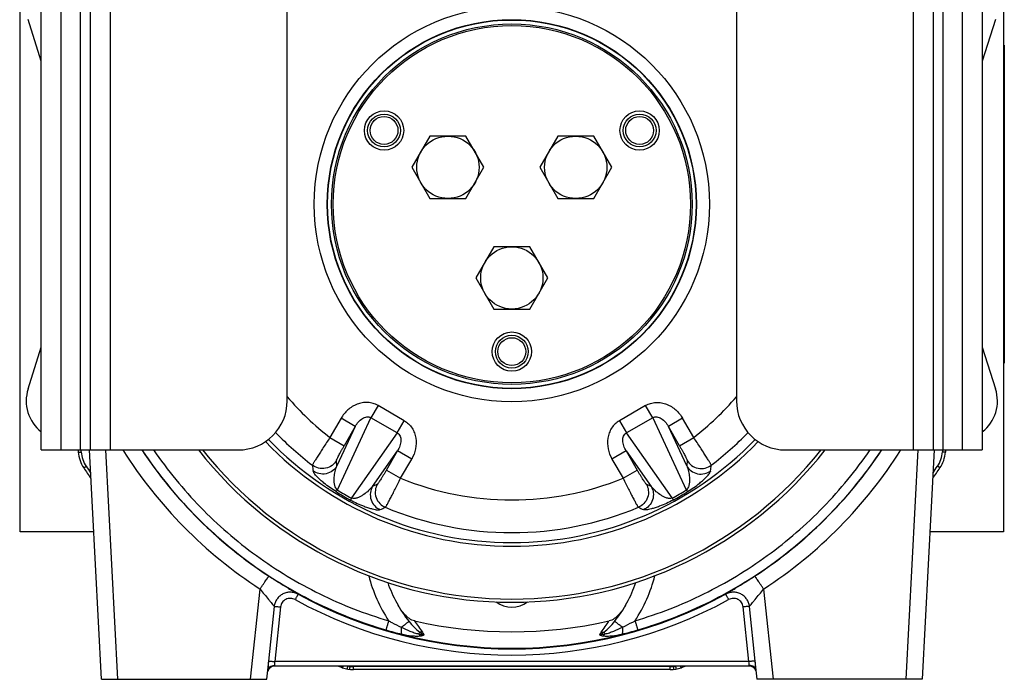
# Model space of a CAD drawing. Extents: x -1709 to 1181, y 8 to 1580.
# Tile 48 of 70: x -252 to 48, y 666 to 867. Entities that reach past the tile are written whole.
import ezdxf

# ---------------------------------------------------------------- set-up
doc = ezdxf.new("R2010")
doc.units = 0
doc.header["$LTSCALE"] = 65.395
doc.layers.get('0').update_dxf_attribs({"linetype": 'CONTINUOUS'})
doc.layers.add('3_ALL_AXES', color=7, linetype='CONTINUOUS')

msp = doc.modelspace()

# ---------------------------------------------------------------- linework, layer by layer
at = {"color": 6, "linetype": 'CONTINUOUS'}
for p, q in [((-252.15, 711.16), (-252.15, 921.16)), ((47.85, 921.16), (47.85, 711.16)), ((-245.65, 854.82), (-249.69, 867.48)), ((45.4, 867.48), (41.35, 854.82)), ((-249.69, 754.84), (-245.65, 767.5)), ((41.35, 767.5), (45.4, 754.84)), ((-234.41, 736.16), (-234.37, 735.53)), ((-227.3, 666.16), (-230.97, 736.16)), ((26.68, 736.16), (23.01, 666.16)), ((30.12, 736.16), (30.08, 735.53)), ((-229.66, 711.16), (-252.15, 711.16)), ((47.85, 711.16), (25.37, 711.16)), ((-105.94, 689.73), (-105.9, 689.66)), ((-105.9, 689.66), (-98.39, 689.66)), ((-98.39, 689.66), (-98.35, 689.73)), ((-176.83, 666.16), (-176.25, 671.71)), ((-29.68, 670.16), (-174.61, 670.16)), ((-28.04, 671.71), (-27.46, 666.16)), ((-53.81, 669.16), (-150.48, 669.16)), ((-227.3, 666.16), (-176.83, 666.16)), ((23.01, 666.16), (-27.46, 666.16))]:
    msp.add_line(p, q, dxfattribs=at)
at = {"color": 7, "linetype": 'CONTINUOUS'}
for p, q in [((-245.65, 736.16), (-245.65, 886.16)), ((-230.65, 736.16), (-230.65, 886.16)), ((26.35, 886.16), (26.35, 736.16)), ((41.35, 886.16), (41.35, 736.16)), ((-170.65, 751.16), (-170.65, 871.16)), ((-33.65, 871.16), (-33.65, 751.16)), ((-245.65, 736.16), (-185.65, 736.16)), ((-18.65, 736.16), (41.35, 736.16))]:
    msp.add_line(p, q, dxfattribs=at)
at = {"color": 9, "linetype": 'CONTINUOUS'}
for p, q in [((-239.65, 886.16), (-239.65, 736.16)), ((-233.65, 736.16), (-233.65, 886.16)), ((-224.65, 886.16), (-224.65, 736.16)), ((20.35, 736.16), (20.35, 886.16)), ((29.35, 886.16), (29.35, 736.16)), ((35.35, 736.16), (35.35, 886.16)), ((-142.96, 749.72), (-145.12, 745.98)), ((-134.94, 745.09), (-142.96, 749.72)), ((-61.33, 749.72), (-69.35, 745.09)), ((-59.17, 745.98), (-61.33, 749.72)), ((-154.22, 745.82), (-157.61, 739.95)), ((-155.33, 723.95), (-145.12, 745.98)), ((-149.9, 743.32), (-154.22, 745.82)), ((-137.1, 741.35), (-145.12, 745.98)), ((-137.1, 741.35), (-134.94, 745.09)), ((-69.35, 745.09), (-67.19, 741.35)), ((-59.17, 745.98), (-67.19, 741.35)), ((-59.17, 745.98), (-48.96, 723.95)), ((-50.07, 745.82), (-54.39, 743.32)), ((-46.68, 739.95), (-50.07, 745.82)), ((-149.9, 743.32), (-155.48, 731.27)), ((-149.9, 743.32), (-153.29, 737.46)), ((-51, 737.46), (-54.39, 743.32)), ((-48.81, 731.27), (-54.39, 743.32)), ((-157.61, 739.95), (-153.29, 737.46)), ((-137.1, 741.35), (-151.08, 721.5)), ((-53.21, 721.5), (-67.19, 741.35)), ((-51, 737.46), (-46.68, 739.95)), ((-233.45, 735.54), (-233.5, 736.16)), ((-233.45, 735.54), (-233.5, 736.16)), ((-222.31, 666.16), (-225.98, 736.16)), ((-144.66, 725.02), (-137.02, 735.88)), ((-140.4, 730.02), (-137.02, 735.88)), ((-132.69, 733.39), (-137.02, 735.88)), ((-67.27, 735.88), (-71.6, 733.39)), ((-67.27, 735.88), (-59.63, 725.02)), ((-67.27, 735.88), (-63.89, 730.02)), ((21.69, 736.16), (18.02, 666.16)), ((29.21, 736.16), (29.16, 735.54)), ((29.21, 736.16), (29.16, 735.54)), ((-155.48, 731.27), (-155.61, 732.95)), ((-136.08, 727.52), (-132.69, 733.39)), ((-71.6, 733.39), (-68.21, 727.52)), ((-48.68, 732.95), (-48.81, 731.27)), ((-232.7, 730.66), (-231.95, 731.16)), ((-140.4, 730.02), (-136.08, 727.52)), ((-68.21, 727.52), (-63.89, 730.02)), ((28.41, 730.66), (27.66, 731.16)), ((-143.15, 725.75), (-144.66, 725.02)), ((-59.63, 725.02), (-61.14, 725.75)), ((-181.83, 666.16), (-178.93, 693.71)), ((-25.36, 693.71), (-22.46, 666.16)), ((-174.63, 688.37), (-176.38, 671.7)), ((-172.69, 688.25), (-174.45, 671.58)), ((-29.84, 671.58), (-31.6, 688.25)), ((-27.91, 671.7), (-29.66, 688.37)), ((-174.56, 670.36), (-174.61, 670.16)), ((-29.84, 671.58), (-174.45, 671.58)), ((-153.77, 669.71), (-153.61, 670.16)), ((-151.46, 670.16), (-151.47, 670.11)), ((-53.81, 670.06), (-150.48, 670.06)), ((-150.48, 669.16), (-150.48, 670.06)), ((-53.81, 669.16), (-53.81, 670.06)), ((-52.82, 670.11), (-52.83, 670.16)), ((-50.52, 669.71), (-50.68, 670.16)), ((-29.68, 670.16), (-29.73, 670.36))]:
    msp.add_line(p, q, dxfattribs=at)
at = {"color": 2, "linetype": 'CONTINUOUS'}
for p, q in [((48.05, 859.66), (48.05, 762.66)), ((-252.25, 820.16), (-252.25, 818.16)), ((47.95, 817.08), (47.95, 815.74)), ((-252.25, 803.24), (-252.25, 801.91)), ((47.95, 804.16), (47.95, 802.16))]:
    msp.add_line(p, q, dxfattribs=at)
at = {"color": 9, "linetype": 'CONTINUOUS'}
for radius in [60.29, 56.3, 56.2]:
    msp.add_circle((-102.15, 811.16), radius, dxfattribs=at)
at = {"color": 7, "linetype": 'CONTINUOUS'}
for centre, radius in [((-102.15, 811.16), 55), ((-102.15, 811.16), 54.5), ((-141.12, 833.66), 4.25), ((-63.17, 833.66), 4.25), ((-102.15, 766.16), 4.25)]:
    msp.add_circle(centre, radius, dxfattribs=at)
at = {"color": 2, "linetype": 'CONTINUOUS'}
for centre in [(-141.12, 833.66), (-63.17, 833.66), (-102.15, 766.16)]:
    msp.add_circle(centre, 5, dxfattribs=at)
at = {"color": 6, "linetype": 'CONTINUOUS'}
for centre, radius, start, end in [((-238.15, 751.16), 12.11, 162.2994, 231.7306), ((33.85, 751.16), 12.11, 308.2694, 17.7006), ((-224.39, 736.22), 10, 184, 213.8323), ((20.1, 736.22), 10, 326.1677, 356), ((-102.15, 818.16), 157.17, 213.8323, 215.2326), ((-102.15, 818.16), 157.17, 324.7674, 326.1677), ((-102.15, 708.66), 40, 198.8732, 218.4046), ((-102.15, 708.66), 40, 321.5954, 341.1268), ((-102.15, 815.96), 135.28, 257.344, 282.656), ((-174.61, 668.16), 2, 90, 168.7502), ((-102.15, 818.16), 157.17, 250.3484, 250.8241), ((-150.48, 679.16), 10, 250.8241, 270), ((-53.81, 679.16), 10, 270, 289.1759), ((-102.15, 818.16), 157.17, 289.1759, 289.6516), ((-29.68, 668.16), 2, 16.4999, 90)]:
    msp.add_arc(centre, radius, start, end, dxfattribs=at)
at = {"color": 7, "linetype": 'CONTINUOUS'}
for centre, radius, start, end in [((-185.65, 751.16), 15, 270, 360), ((-18.65, 751.16), 15, 180, 270), ((-102.15, 811.16), 121.5, 218.1232, 321.8768), ((-102.15, 811.16), 120.5, 218.4996, 321.5004), ((-102.15, 811.16), 104.4, 223.9569, 316.0432)]:
    msp.add_arc(centre, radius, start, end, dxfattribs=at)
at = {"color": 9, "linetype": 'CONTINUOUS'}
for centre, radius, start, end in [((-102.15, 811.16), 90.26, 220.6224, 232.0841), ((-102.15, 811.16), 90.26, 307.9159, 319.3776), ((-102.15, 811.16), 103.28, 224.0405, 315.9596), ((-102.15, 811.16), 100.23, 224.0413, 232.649), ((-102.15, 811.16), 100.23, 307.351, 315.9587), ((-102.15, 811.29), 140.44, 212.3447, 236.8535), ((-102.15, 811.03), 135.44, 213.5631, 236.8525), ((-102.15, 811.09), 135.45, 213.5897, 326.4103), ((-102.15, 811.03), 135.44, 303.1475, 326.4369), ((-102.15, 811.29), 140.44, 303.1465, 327.6553), ((-224.47, 736.17), 9.01, 184.0167, 213.8328), ((20.17, 736.17), 9.01, 326.1672, 355.9833), ((-102.15, 818.16), 156.26, 213.8323, 214.6994), ((638.98, 810.9), 805.86, 185.65609, 185.7785), ((-843.27, 810.9), 805.86, 354.2215, 354.34391), ((-102.15, 818.16), 156.26, 325.3006, 326.1677), ((-102.15, 811.16), 90.26, 247.9159, 292.0841), ((-110.2, 797.21), 86.05, 238.3671, 241.6329), ((-94.09, 797.21), 86.05, 298.3671, 301.6329), ((-108.06, 800.91), 90.99, 238.377, 241.623), ((-96.23, 800.91), 90.99, 298.377, 301.623), ((-472.93, 1452.86), 805.86, 294.2215, 294.34391), ((-102.15, 811.16), 100.23, 247.351, 292.649), ((268.64, 1452.86), 805.86, 245.65609, 245.7785), ((-102.15, 708.79), 45, 194.1832, 213.3975), ((-102.15, 708.79), 45, 326.6025, 345.8168), ((-102.15, 811.03), 135.59, 241.2819, 298.7181), ((-102.15, 811.14), 137.58, 241.2823, 298.7177), ((-98.56, 704.67), 39.15, 211.9355, 218.0116), ((-105.54, 704.54), 38.91, 321.9701, 328.083), ((-136.14, 675.3), 8.54, 31.5724, 38.0196), ((-68.07, 675.24), 8.65, 142.0193, 148.3883), ((-150.29, 679.93), 9.9, 261.0118, 263.0983), ((-150.48, 679.06), 9.01, 263.6867, 269.9976), ((-53.81, 679.06), 9.01, 270.0024, 276.3133), ((-54, 679.93), 9.9, 276.9017, 278.9882)]:
    msp.add_arc(centre, radius, start, end, dxfattribs=at)
at = {"color": 2, "linetype": 'CONTINUOUS'}
msp.add_arc((-102.15, 696.16), 8, 233.1217, 306.8783, dxfattribs=at)
at = {"color": 9, "linetype": 'CONTINUOUS'}
for points, knots in [([(-142.96, 749.72), (-143.44, 750), (-144.46, 750.43), (-146.11, 750.71), (-147.77, 750.61), (-149.9, 750.01), (-152.28, 748.51), (-153.67, 746.77), (-154.22, 745.82)], [0, 0, 0, 0, 0.125134, 0.250284, 0.375465, 0.500682, 0.750204, 1, 1, 1, 1]), ([(-61.33, 749.72), (-60.85, 750), (-59.83, 750.43), (-58.18, 750.71), (-56.52, 750.61), (-54.39, 750.01), (-52.01, 748.51), (-50.62, 746.77), (-50.07, 745.82)], [0, 0, 0, 0, 0.125136, 0.250288, 0.37549, 0.500723, 0.750234, 1, 1, 1, 1]), ([(-149.9, 743.32), (-149.63, 743.82), (-149, 744.73), (-147.98, 745.65), (-147.07, 746.11), (-146.38, 746.28), (-145.71, 746.26), (-145.3, 746.09), (-145.12, 745.98)], [0, 0, 0, 0, 0.281231, 0.547071, 0.670755, 0.786326, 0.894892, 1, 1, 1, 1]), ([(-134.94, 745.09), (-134.47, 744.82), (-133.58, 744.15), (-132.52, 742.86), (-131.78, 741.37), (-131.23, 739.23), (-131.33, 736.42), (-132.14, 734.34), (-132.69, 733.39)], [0, 0, 0, 0, 0.125136, 0.250288, 0.37549, 0.500723, 0.750234, 1, 1, 1, 1]), ([(-69.35, 745.09), (-69.82, 744.82), (-70.71, 744.15), (-71.77, 742.86), (-72.51, 741.37), (-73.06, 739.23), (-72.96, 736.42), (-72.15, 734.34), (-71.6, 733.39)], [0, 0, 0, 0, 0.125134, 0.250284, 0.375465, 0.500682, 0.750204, 1, 1, 1, 1]), ([(-59.17, 745.98), (-58.99, 746.09), (-58.58, 746.26), (-57.91, 746.28), (-57.22, 746.11), (-56.31, 745.65), (-55.29, 744.73), (-54.66, 743.82), (-54.39, 743.32)], [0, 0, 0, 0, 0.105124, 0.213693, 0.329265, 0.452952, 0.718789, 1, 1, 1, 1]), ([(-157.61, 739.95), (-157.96, 739.44), (-158.64, 738.42), (-159.62, 736.93), (-160.52, 735.54), (-161.31, 734.3), (-161.89, 733.37), (-162.27, 732.74), (-162.5, 732.36), (-162.68, 732.04), (-162.82, 731.79), (-162.91, 731.61), (-162.95, 731.52), (-162.96, 731.48)], [0, 0, 0, 0, 0.186439, 0.366373, 0.533546, 0.682129, 0.806922, 0.858993, 0.903547, 0.940195, 0.96862, 0.988589, 1, 1, 1, 1]), ([(-137.1, 741.35), (-136.92, 741.25), (-136.57, 740.98), (-136.21, 740.41), (-136.02, 739.73), (-135.96, 738.71), (-136.24, 737.37), (-136.72, 736.37), (-137.02, 735.88)], [0, 0, 0, 0, 0.105124, 0.213693, 0.329265, 0.452952, 0.718789, 1, 1, 1, 1]), ([(-67.27, 735.88), (-67.57, 736.37), (-68.05, 737.37), (-68.33, 738.71), (-68.27, 739.73), (-68.08, 740.41), (-67.72, 740.98), (-67.37, 741.25), (-67.19, 741.35)], [0, 0, 0, 0, 0.281231, 0.547071, 0.670755, 0.786326, 0.894892, 1, 1, 1, 1]), ([(-41.33, 731.48), (-41.34, 731.52), (-41.38, 731.61), (-41.47, 731.79), (-41.61, 732.04), (-41.79, 732.36), (-42.02, 732.74), (-42.4, 733.37), (-42.98, 734.3), (-43.77, 735.54), (-44.67, 736.93), (-45.65, 738.42), (-46.33, 739.44), (-46.68, 739.95)], [0, 0, 0, 0, 0.011411, 0.031379, 0.059803, 0.096451, 0.141007, 0.193079, 0.317873, 0.466455, 0.633623, 0.813557, 1, 1, 1, 1]), ([(-214.97, 736.15), (-210.62, 729.61), (-200.77, 717.26), (-183.01, 701.59), (-162.81, 689.24), (-148.1, 683.45), (-140.56, 681.23)], [0, 0, 0, 0, 0.249982, 0.499976, 0.749983, 1, 1, 1, 1]), ([(-211.4, 736.15), (-207.15, 729.95), (-197.57, 718.24), (-180.43, 703.39), (-161.02, 691.67), (-146.93, 686.15), (-139.71, 684.02)], [0, 0, 0, 0, 0.249979, 0.499973, 0.749981, 1, 1, 1, 1]), ([(-155.61, 732.95), (-155.61, 732.97), (-155.6, 733.03), (-155.57, 733.13), (-155.51, 733.26), (-155.4, 733.52), (-155.21, 733.91), (-154.93, 734.47), (-154.59, 735.13), (-154.19, 735.86), (-153.75, 736.65), (-153.44, 737.18), (-153.29, 737.46)], [0, 0, 0, 0, 0.012497, 0.033217, 0.062167, 0.099195, 0.196326, 0.321109, 0.469344, 0.635786, 0.81477, 1, 1, 1, 1]), ([(-64.58, 684.02), (-57.36, 686.15), (-43.27, 691.67), (-23.86, 703.39), (-6.72, 718.24), (2.86, 729.95), (7.11, 736.15)], [0, 0, 0, 0, 0.250019, 0.500027, 0.750021, 1, 1, 1, 1]), ([(-63.73, 681.23), (-56.19, 683.45), (-41.49, 689.24), (-21.28, 701.59), (-3.52, 717.26), (6.33, 729.61), (10.68, 736.15)], [0, 0, 0, 0, 0.250017, 0.500024, 0.750018, 1, 1, 1, 1]), ([(-51, 737.46), (-50.85, 737.18), (-50.54, 736.65), (-50.1, 735.86), (-49.71, 735.13), (-49.36, 734.47), (-49.08, 733.91), (-48.89, 733.52), (-48.78, 733.26), (-48.73, 733.13), (-48.69, 733.03), (-48.68, 732.97), (-48.68, 732.95)], [0, 0, 0, 0, 0.185238, 0.364232, 0.530674, 0.678905, 0.803686, 0.900813, 0.937839, 0.966786, 0.987504, 1, 1, 1, 1]), ([(-234.37, 735.53), (-234.37, 735.52), (-234.36, 735.52), (-234.34, 735.52), (-234.29, 735.51), (-234.21, 735.51), (-234.09, 735.51), (-233.96, 735.52), (-233.74, 735.52), (-233.57, 735.53), (-233.45, 735.54)], [0, 0, 0, 0, 0.006671, 0.02145, 0.077654, 0.168365, 0.290667, 0.440453, 0.612601, 1, 1, 1, 1]), ([(-155.61, 732.95), (-155.94, 732.37), (-156.9, 731.29), (-158.92, 730.4), (-161.12, 730.45), (-162.42, 731.08), (-162.96, 731.48)], [0, 0, 0, 0, 0.238147, 0.499817, 0.761607, 1, 1, 1, 1]), ([(-48.68, 732.95), (-48.35, 732.37), (-47.39, 731.29), (-45.37, 730.4), (-43.17, 730.45), (-41.87, 731.08), (-41.33, 731.48)], [0, 0, 0, 0, 0.238147, 0.499817, 0.761607, 1, 1, 1, 1]), ([(30.08, 735.53), (30.08, 735.52), (30.07, 735.52), (30.05, 735.52), (30, 735.51), (29.92, 735.51), (29.8, 735.51), (29.67, 735.52), (29.45, 735.52), (29.28, 735.53), (29.16, 735.54)], [0, 0, 0, 0, 0.006671, 0.02145, 0.077654, 0.168365, 0.290667, 0.440453, 0.612601, 1, 1, 1, 1]), ([(-155.48, 731.27), (-155.82, 730.7), (-156.77, 729.63), (-158.76, 728.73), (-160.95, 728.77), (-162.25, 729.37), (-162.79, 729.77)], [0, 0, 0, 0, 0.238313, 0.499818, 0.761442, 1, 1, 1, 1]), ([(-155.77, 723.44), (-157.05, 724.22), (-158.69, 725.38), (-160.49, 726.93), (-161.34, 727.74), (-161.96, 728.41), (-162.39, 728.96), (-162.67, 729.39), (-162.77, 729.66), (-162.79, 729.77)], [0, 0, 0, 0, 0.47178, 0.626062, 0.746128, 0.84002, 0.912085, 0.964795, 1, 1, 1, 1]), ([(-155.33, 723.95), (-155.63, 724.17), (-155.95, 724.67), (-156.17, 725.35), (-156.3, 726.02), (-156.36, 726.84), (-156.31, 728.1), (-156.06, 729.59), (-155.7, 730.73), (-155.48, 731.27)], [0, 0, 0, 0, 0.146262, 0.215706, 0.282709, 0.411487, 0.535462, 0.773102, 1, 1, 1, 1]), ([(-140.4, 730.02), (-140.56, 729.75), (-140.87, 729.21), (-141.33, 728.44), (-141.77, 727.73), (-142.17, 727.1), (-142.51, 726.58), (-142.76, 726.22), (-142.92, 725.99), (-143.01, 725.88), (-143.09, 725.8), (-143.13, 725.76), (-143.15, 725.75)], [0, 0, 0, 0, 0.185238, 0.364232, 0.530674, 0.678905, 0.803686, 0.900813, 0.937839, 0.966786, 0.987504, 1, 1, 1, 1]), ([(-61.14, 725.75), (-61.16, 725.76), (-61.2, 725.8), (-61.28, 725.88), (-61.37, 725.99), (-61.53, 726.22), (-61.78, 726.58), (-62.13, 727.1), (-62.52, 727.73), (-62.96, 728.44), (-63.42, 729.21), (-63.73, 729.75), (-63.89, 730.02)], [0, 0, 0, 0, 0.012497, 0.033217, 0.062167, 0.099195, 0.196326, 0.321109, 0.469344, 0.635786, 0.81477, 1, 1, 1, 1]), ([(-48.81, 731.27), (-48.59, 730.73), (-48.23, 729.59), (-47.98, 728.1), (-47.93, 726.84), (-47.99, 726.02), (-48.12, 725.35), (-48.34, 724.67), (-48.66, 724.17), (-48.96, 723.95)], [0, 0, 0, 0, 0.226896, 0.464532, 0.588506, 0.717284, 0.784288, 0.853734, 1, 1, 1, 1]), ([(-48.81, 731.27), (-48.48, 730.7), (-47.52, 729.63), (-45.53, 728.73), (-43.34, 728.77), (-42.04, 729.37), (-41.5, 729.77)], [0, 0, 0, 0, 0.238313, 0.499818, 0.761442, 1, 1, 1, 1]), ([(-48.52, 723.44), (-47.24, 724.22), (-45.6, 725.38), (-43.8, 726.93), (-42.95, 727.74), (-42.33, 728.41), (-41.9, 728.96), (-41.62, 729.39), (-41.52, 729.66), (-41.5, 729.77)], [0, 0, 0, 0, 0.471781, 0.626063, 0.746129, 0.84002, 0.912085, 0.964795, 1, 1, 1, 1]), ([(-140.74, 718.65), (-140.72, 718.68), (-140.65, 718.77), (-140.54, 718.93), (-140.4, 719.18), (-140.21, 719.49), (-139.99, 719.88), (-139.64, 720.53), (-139.13, 721.49), (-138.45, 722.79), (-137.69, 724.27), (-136.89, 725.86), (-136.35, 726.96), (-136.08, 727.52)], [0, 0, 0, 0, 0.011411, 0.031379, 0.059803, 0.096451, 0.141007, 0.193079, 0.317873, 0.466455, 0.633623, 0.813557, 1, 1, 1, 1]), ([(-68.21, 727.52), (-67.94, 726.96), (-67.4, 725.86), (-66.6, 724.27), (-65.84, 722.79), (-65.16, 721.49), (-64.65, 720.53), (-64.3, 719.88), (-64.08, 719.49), (-63.89, 719.18), (-63.75, 718.93), (-63.64, 718.77), (-63.57, 718.68), (-63.55, 718.65)], [0, 0, 0, 0, 0.186439, 0.366373, 0.533546, 0.682129, 0.806922, 0.858993, 0.903547, 0.940195, 0.96862, 0.988589, 1, 1, 1, 1]), ([(-155.33, 723.95), (-155.38, 723.88), (-155.47, 723.76), (-155.59, 723.61), (-155.69, 723.5), (-155.74, 723.45), (-155.77, 723.44)], [0, 0, 0, 0, 0.364311, 0.661491, 0.877004, 1, 1, 1, 1]), ([(-144.66, 725.02), (-145.02, 724.57), (-145.83, 723.69), (-147, 722.72), (-148.06, 722.05), (-148.8, 721.69), (-149.44, 721.47), (-150.15, 721.32), (-150.74, 721.35), (-151.08, 721.5)], [0, 0, 0, 0, 0.226896, 0.464532, 0.588507, 0.717284, 0.784288, 0.853734, 1, 1, 1, 1]), ([(-144.66, 725.02), (-144.99, 724.45), (-145.44, 723.09), (-145.22, 720.91), (-144.1, 719.03), (-142.92, 718.21), (-142.31, 717.95)], [0, 0, 0, 0, 0.238313, 0.499818, 0.761442, 1, 1, 1, 1]), ([(-143.15, 725.75), (-143.48, 725.18), (-143.93, 723.8), (-143.7, 721.61), (-142.55, 719.73), (-141.36, 718.91), (-140.74, 718.65)], [0, 0, 0, 0, 0.238147, 0.499817, 0.761607, 1, 1, 1, 1]), ([(-61.14, 725.75), (-60.81, 725.18), (-60.36, 723.8), (-60.59, 721.61), (-61.74, 719.73), (-62.93, 718.91), (-63.55, 718.65)], [0, 0, 0, 0, 0.238147, 0.499817, 0.761607, 1, 1, 1, 1]), ([(-59.63, 725.02), (-59.3, 724.45), (-58.85, 723.09), (-59.07, 720.91), (-60.19, 719.03), (-61.37, 718.21), (-61.98, 717.95)], [0, 0, 0, 0, 0.238313, 0.499818, 0.761442, 1, 1, 1, 1]), ([(-53.21, 721.5), (-53.55, 721.35), (-54.14, 721.32), (-54.85, 721.47), (-55.49, 721.69), (-56.23, 722.05), (-57.29, 722.72), (-58.46, 723.69), (-59.27, 724.57), (-59.63, 725.02)], [0, 0, 0, 0, 0.146262, 0.215706, 0.282708, 0.411486, 0.535461, 0.773102, 1, 1, 1, 1]), ([(-48.96, 723.95), (-48.91, 723.88), (-48.82, 723.76), (-48.7, 723.61), (-48.6, 723.5), (-48.55, 723.45), (-48.52, 723.44)], [0, 0, 0, 0, 0.364311, 0.661491, 0.877004, 1, 1, 1, 1]), ([(-151.08, 721.5), (-151.11, 721.42), (-151.17, 721.28), (-151.25, 721.1), (-151.29, 720.96), (-151.31, 720.89), (-151.31, 720.86)], [0, 0, 0, 0, 0.364311, 0.661491, 0.877004, 1, 1, 1, 1]), ([(-151.31, 720.86), (-149.98, 720.14), (-148.16, 719.3), (-145.92, 718.51), (-144.79, 718.19), (-143.9, 717.99), (-143.21, 717.88), (-142.7, 717.86), (-142.42, 717.9), (-142.31, 717.95)], [0, 0, 0, 0, 0.47178, 0.626063, 0.746129, 0.84002, 0.912085, 0.964795, 1, 1, 1, 1]), ([(-52.99, 720.86), (-54.31, 720.14), (-56.13, 719.3), (-58.37, 718.51), (-59.5, 718.19), (-60.39, 717.99), (-61.08, 717.88), (-61.59, 717.86), (-61.87, 717.9), (-61.98, 717.95)], [0, 0, 0, 0, 0.47178, 0.626062, 0.746129, 0.84002, 0.912085, 0.964795, 1, 1, 1, 1]), ([(-53.21, 721.5), (-53.18, 721.42), (-53.12, 721.28), (-53.04, 721.1), (-53, 720.96), (-52.98, 720.89), (-52.99, 720.86)], [0, 0, 0, 0, 0.364311, 0.661491, 0.877004, 1, 1, 1, 1]), ([(-178.93, 693.71), (-178.76, 693.97), (-178.43, 694.47), (-177.94, 695.21), (-177.49, 695.88), (-177.14, 696.39), (-176.89, 696.75), (-176.73, 696.97), (-176.59, 697.17), (-176.47, 697.33), (-176.37, 697.46), (-176.29, 697.55), (-176.24, 697.6), (-176.22, 697.63), (-176.21, 697.63), (-176.2, 697.63)], [0, 0, 0, 0, 0.194917, 0.381287, 0.552519, 0.702534, 0.767892, 0.826025, 0.876418, 0.91863, 0.952295, 0.977132, 0.992973, 0.997535, 1, 1, 1, 1]), ([(-176.2, 697.63), (-175.21, 696.98), (-173.32, 695.78), (-171.03, 694.37), (-169.43, 693.42), (-168.5, 692.87), (-167.81, 692.45), (-167.44, 692.22), (-167.29, 692.13)], [0, 0, 0, 0, 0.340024, 0.642753, 0.769164, 0.873264, 0.951258, 1, 1, 1, 1]), ([(-37, 692.13), (-36.86, 692.22), (-36.48, 692.45), (-35.79, 692.87), (-34.86, 693.42), (-33.26, 694.37), (-30.97, 695.78), (-29.08, 696.98), (-28.09, 697.63)], [0, 0, 0, 0, 0.048742, 0.126736, 0.230836, 0.357247, 0.659976, 1, 1, 1, 1]), ([(-25.36, 693.71), (-25.53, 693.97), (-25.86, 694.47), (-26.35, 695.21), (-26.8, 695.88), (-27.15, 696.39), (-27.4, 696.75), (-27.56, 696.97), (-27.7, 697.17), (-27.82, 697.33), (-27.92, 697.46), (-28, 697.55), (-28.05, 697.6), (-28.07, 697.63), (-28.08, 697.63), (-28.09, 697.63)], [0, 0, 0, 0, 0.194917, 0.381287, 0.552518, 0.702534, 0.767892, 0.826024, 0.876417, 0.91863, 0.952295, 0.977132, 0.992973, 0.997535, 1, 1, 1, 1]), ([(-178.93, 693.71), (-178.5, 693.16), (-177.66, 692.11), (-176.61, 690.84), (-175.84, 689.9), (-175.34, 689.3), (-174.94, 688.8), (-174.71, 688.51), (-174.63, 688.37)], [0, 0, 0, 0, 0.304439, 0.590891, 0.720582, 0.835907, 0.931316, 1, 1, 1, 1]), ([(-29.66, 688.37), (-29.58, 688.51), (-29.35, 688.8), (-28.95, 689.3), (-28.45, 689.9), (-27.68, 690.84), (-26.63, 692.11), (-25.79, 693.16), (-25.36, 693.71)], [0, 0, 0, 0, 0.068684, 0.164093, 0.279418, 0.40911, 0.695561, 1, 1, 1, 1]), ([(-167.29, 692.13), (-167.65, 692.32), (-168.41, 692.62), (-169.61, 692.79), (-170.83, 692.66), (-171.97, 692.25), (-172.99, 691.56), (-173.8, 690.65), (-174.38, 689.57), (-174.58, 688.78), (-174.63, 688.37)], [0, 0, 0, 0, 0.124978, 0.249805, 0.374545, 0.499326, 0.624283, 0.749453, 0.874741, 1, 1, 1, 1]), ([(-168.25, 690.48), (-168.68, 690.71), (-169.66, 690.98), (-171.14, 690.67), (-172.3, 689.69), (-172.64, 688.73), (-172.69, 688.25)], [0, 0, 0, 0, 0.250324, 0.500492, 0.750278, 1, 1, 1, 1]), ([(-167.29, 692.13), (-167.3, 692.13), (-167.31, 692.11), (-167.33, 692.09), (-167.35, 692.05), (-167.39, 692), (-167.43, 691.93), (-167.5, 691.81), (-167.6, 691.63), (-167.75, 691.39), (-167.9, 691.11), (-168.08, 690.8), (-168.19, 690.59), (-168.25, 690.48)], [0, 0, 0, 0, 0.00683, 0.022613, 0.047416, 0.081054, 0.123245, 0.173625, 0.297103, 0.447136, 0.618427, 0.804906, 1, 1, 1, 1]), ([(-29.66, 688.37), (-29.71, 688.78), (-29.91, 689.57), (-30.49, 690.65), (-31.3, 691.56), (-32.32, 692.25), (-33.46, 692.66), (-34.68, 692.79), (-35.89, 692.62), (-36.64, 692.32), (-37, 692.13)], [0, 0, 0, 0, 0.125259, 0.250547, 0.375717, 0.500674, 0.625455, 0.750195, 0.875022, 1, 1, 1, 1]), ([(-37, 692.13), (-36.99, 692.13), (-36.98, 692.11), (-36.96, 692.09), (-36.94, 692.05), (-36.9, 692), (-36.86, 691.93), (-36.79, 691.81), (-36.69, 691.63), (-36.54, 691.39), (-36.39, 691.11), (-36.21, 690.8), (-36.1, 690.59), (-36.04, 690.48)], [0, 0, 0, 0, 0.00683, 0.022613, 0.047416, 0.081054, 0.123246, 0.173626, 0.297104, 0.447136, 0.618427, 0.804906, 1, 1, 1, 1]), ([(-31.6, 688.25), (-31.65, 688.73), (-31.99, 689.69), (-33.15, 690.67), (-34.63, 690.98), (-35.61, 690.71), (-36.04, 690.48)], [0, 0, 0, 0, 0.249722, 0.499508, 0.749676, 1, 1, 1, 1]), ([(-174.63, 688.37), (-174.54, 688.38), (-174.31, 688.38), (-173.88, 688.36), (-173.32, 688.31), (-172.91, 688.27), (-172.69, 688.25)], [0, 0, 0, 0, 0.13371, 0.362849, 0.662572, 1, 1, 1, 1]), ([(-29.66, 688.37), (-29.75, 688.38), (-29.98, 688.38), (-30.41, 688.36), (-30.97, 688.31), (-31.38, 688.27), (-31.6, 688.25)], [0, 0, 0, 0, 0.13371, 0.362849, 0.662572, 1, 1, 1, 1]), ([(-139.71, 684.02), (-139.82, 683.67), (-139.97, 683.17), (-140.16, 682.53), (-140.28, 682.12), (-140.39, 681.78), (-140.47, 681.51), (-140.52, 681.34), (-140.55, 681.25), (-140.56, 681.23)], [0, 0, 0, 0, 0.371121, 0.539334, 0.688104, 0.812319, 0.907706, 0.970987, 1, 1, 1, 1]), ([(-139.71, 684.02), (-139.4, 683.85), (-138.13, 683.16), (-136.85, 682.5), (-135.87, 682.04)], [0, 0, 0, 0, 0.251158, 1, 1, 1, 1]), ([(-135.87, 682.04), (-135.91, 681.79), (-135.95, 681.34), (-135.95, 680.72), (-135.88, 680.26), (-135.77, 680.02), (-135.69, 679.96)], [0, 0, 0, 0, 0.350581, 0.643549, 0.861212, 1, 1, 1, 1]), ([(-135.87, 682.04), (-135.71, 682.17), (-135.39, 682.42), (-134.93, 682.77), (-134.53, 683.08), (-134.18, 683.34), (-133.93, 683.52), (-133.77, 683.64), (-133.68, 683.7), (-133.6, 683.75), (-133.55, 683.79), (-133.52, 683.8), (-133.49, 683.82), (-133.49, 683.81)], [0, 0, 0, 0, 0.213574, 0.408557, 0.580934, 0.727134, 0.844145, 0.890929, 0.929567, 0.959867, 0.981693, 0.994981, 1, 1, 1, 1]), ([(-135.87, 682.04), (-135.01, 681.62), (-133.7, 681.03), (-131.92, 680.37), (-131.02, 680.12), (-130.57, 680.01)], [0, 0, 0, 0, 0.506613, 0.754979, 1, 1, 1, 1]), ([(-133.49, 683.81), (-133.01, 683.21), (-132.01, 682.05), (-130.86, 681.02), (-130.24, 680.58)], [0, 0, 0, 0, 0.502923, 1, 1, 1, 1]), ([(-74.05, 680.58), (-73.43, 681.02), (-72.28, 682.05), (-71.28, 683.21), (-70.8, 683.81)], [0, 0, 0, 0, 0.497077, 1, 1, 1, 1]), ([(-73.72, 680.01), (-73.27, 680.12), (-72.37, 680.37), (-70.59, 681.03), (-69.28, 681.62), (-68.42, 682.04)], [0, 0, 0, 0, 0.245021, 0.493387, 1, 1, 1, 1]), ([(-68.42, 682.04), (-68.58, 682.17), (-68.9, 682.42), (-69.36, 682.77), (-69.76, 683.08), (-70.11, 683.34), (-70.36, 683.52), (-70.52, 683.64), (-70.61, 683.7), (-70.69, 683.75), (-70.74, 683.79), (-70.77, 683.8), (-70.8, 683.82), (-70.8, 683.81)], [0, 0, 0, 0, 0.213574, 0.408556, 0.580933, 0.727133, 0.844144, 0.890929, 0.929567, 0.959867, 0.981693, 0.994981, 1, 1, 1, 1]), ([(-68.42, 682.04), (-68.38, 681.79), (-68.34, 681.34), (-68.34, 680.72), (-68.41, 680.26), (-68.52, 680.02), (-68.6, 679.96)], [0, 0, 0, 0, 0.350585, 0.643554, 0.861216, 1, 1, 1, 1]), ([(-68.42, 682.04), (-68.09, 682.19), (-66.8, 682.83), (-65.52, 683.5), (-64.58, 684.02)], [0, 0, 0, 0, 0.248295, 1, 1, 1, 1]), ([(-64.58, 684.02), (-64.47, 683.67), (-64.32, 683.17), (-64.13, 682.53), (-64.01, 682.12), (-63.9, 681.78), (-63.82, 681.51), (-63.77, 681.34), (-63.74, 681.25), (-63.73, 681.23)], [0, 0, 0, 0, 0.371122, 0.539335, 0.688105, 0.812319, 0.907707, 0.970988, 1, 1, 1, 1]), ([(-140.56, 681.23), (-139.75, 680.99), (-138.13, 680.53), (-136.5, 680.13), (-135.69, 679.96)], [0, 0, 0, 0, 0.506117, 1, 1, 1, 1]), ([(-135.69, 679.96), (-134.69, 679.74), (-133.23, 679.47), (-131.32, 679.34), (-130.42, 679.37), (-129.99, 679.42)], [0, 0, 0, 0, 0.530311, 0.774706, 1, 1, 1, 1]), ([(-130.24, 680.58), (-130.26, 680.54), (-130.37, 680.35), (-130.48, 680.16), (-130.57, 680.01)], [0, 0, 0, 0, 0.193568, 1, 1, 1, 1]), ([(-130.24, 680.58), (-130.14, 680.5), (-129.7, 680.19), (-129.23, 679.91), (-128.86, 679.78)], [0, 0, 0, 0, 0.246891, 1, 1, 1, 1]), ([(-129.41, 680.57), (-129.48, 680.55), (-129.76, 680.52), (-130.04, 680.53), (-130.24, 680.58)], [0, 0, 0, 0, 0.262818, 1, 1, 1, 1]), ([(-75.43, 679.78), (-75.31, 679.82), (-74.81, 680.04), (-74.37, 680.34), (-74.05, 680.58)], [0, 0, 0, 0, 0.254408, 1, 1, 1, 1]), ([(-74.88, 680.57), (-74.81, 680.55), (-74.53, 680.52), (-74.25, 680.53), (-74.05, 680.58)], [0, 0, 0, 0, 0.262817, 1, 1, 1, 1]), ([(-74.3, 679.42), (-73.87, 679.37), (-72.97, 679.34), (-71.06, 679.47), (-69.6, 679.74), (-68.6, 679.96)], [0, 0, 0, 0, 0.225294, 0.469689, 1, 1, 1, 1]), ([(-73.72, 680.01), (-73.76, 680.07), (-73.86, 680.26), (-73.97, 680.45), (-74.05, 680.58)], [0, 0, 0, 0, 0.305063, 1, 1, 1, 1]), ([(-68.6, 679.96), (-67.79, 680.13), (-66.16, 680.53), (-64.54, 680.99), (-63.73, 681.23)], [0, 0, 0, 0, 0.493883, 1, 1, 1, 1]), ([(-152.29, 669.32), (-152.3, 669.33), (-152.29, 669.33), (-152.29, 669.34), (-152.29, 669.36), (-152.29, 669.4), (-152.28, 669.47), (-152.26, 669.57), (-152.24, 669.69), (-152.21, 669.84), (-152.19, 669.99), (-152.17, 670.1), (-152.16, 670.16)], [0, 0, 0, 0, 0.004864, 0.018777, 0.041766, 0.073666, 0.16315, 0.284452, 0.433797, 0.606509, 0.797198, 1, 1, 1, 1]), ([(-151.58, 669.22), (-151.58, 669.22), (-151.58, 669.23), (-151.58, 669.24), (-151.58, 669.26), (-151.57, 669.29), (-151.57, 669.32), (-151.56, 669.39), (-151.55, 669.48), (-151.53, 669.62), (-151.51, 669.77), (-151.49, 669.93), (-151.48, 670.05), (-151.47, 670.11)], [0, 0, 0, 0, 0.004836, 0.018893, 0.042149, 0.074408, 0.115407, 0.164808, 0.287073, 0.437119, 0.609895, 0.799669, 1, 1, 1, 1]), ([(-52.71, 669.22), (-52.71, 669.22), (-52.71, 669.23), (-52.71, 669.24), (-52.71, 669.26), (-52.72, 669.29), (-52.72, 669.32), (-52.73, 669.39), (-52.74, 669.48), (-52.76, 669.62), (-52.78, 669.77), (-52.8, 669.93), (-52.81, 670.05), (-52.82, 670.11)], [0, 0, 0, 0, 0.004836, 0.018893, 0.042149, 0.074408, 0.115407, 0.164808, 0.287073, 0.437119, 0.609895, 0.799669, 1, 1, 1, 1]), ([(-52, 669.32), (-51.99, 669.33), (-52, 669.33), (-52, 669.34), (-52, 669.36), (-52, 669.4), (-52.01, 669.47), (-52.03, 669.57), (-52.05, 669.69), (-52.08, 669.84), (-52.1, 669.99), (-52.12, 670.1), (-52.13, 670.16)], [0, 0, 0, 0, 0.004864, 0.018777, 0.041766, 0.073666, 0.16315, 0.284452, 0.433797, 0.606509, 0.797198, 1, 1, 1, 1])]:
    msp.add_open_spline(points, degree=3, knots=knots, dxfattribs=at)
at = {"color": 6, "linetype": 'CONTINUOUS'}
for points, knots in [([(-131.78, 683.97), (-132.36, 684.09), (-133.44, 684.64), (-135.21, 686.21), (-136.23, 687.68), (-136.81, 688.71)], [0, 0, 0, 0, 0.249407, 0.499727, 1, 1, 1, 1]), ([(-67.48, 688.71), (-68.07, 687.68), (-69.09, 686.21), (-70.85, 684.64), (-71.93, 684.09), (-72.51, 683.97)], [0, 0, 0, 0, 0.500272, 0.750593, 1, 1, 1, 1])]:
    msp.add_open_spline(points, degree=3, knots=knots, dxfattribs=at)
at = {"color": 2, "linetype": 'CONTINUOUS'}
for points, knots in [([(-130.57, 680.01), (-130.52, 679.95), (-130.36, 679.73), (-130.16, 679.53), (-129.99, 679.42)], [0, 0, 0, 0, 0.268051, 1, 1, 1, 1]), ([(-130.57, 680.01), (-130.43, 679.98), (-129.86, 679.88), (-129.29, 679.8), (-128.86, 679.78)], [0, 0, 0, 0, 0.248365, 1, 1, 1, 1]), ([(-129.99, 679.42), (-129.78, 679.45), (-129.39, 679.52), (-129.01, 679.67), (-128.86, 679.78)], [0, 0, 0, 0, 0.535669, 1, 1, 1, 1]), ([(-75.43, 679.78), (-75.29, 679.78), (-74.71, 679.83), (-74.14, 679.93), (-73.72, 680.01)], [0, 0, 0, 0, 0.253849, 1, 1, 1, 1]), ([(-75.43, 679.78), (-75.28, 679.67), (-74.9, 679.52), (-74.51, 679.45), (-74.3, 679.42)], [0, 0, 0, 0, 0.464341, 1, 1, 1, 1]), ([(-73.72, 680.01), (-73.77, 679.95), (-73.93, 679.73), (-74.13, 679.53), (-74.3, 679.42)], [0, 0, 0, 0, 0.268051, 1, 1, 1, 1]), ([(-176.38, 671.7), (-176.44, 671.18), (-176.48, 670.42), (-176.51, 669.46), (-176.53, 669.03), (-176.55, 668.83)], [0, 0, 0, 0, 0.547267, 0.793491, 1, 1, 1, 1]), ([(-176.55, 668.83), (-176.53, 669.05), (-176.38, 669.47), (-175.92, 669.98), (-175.29, 670.3), (-174.8, 670.36), (-174.56, 670.36)], [0, 0, 0, 0, 0.234116, 0.477437, 0.733751, 1, 1, 1, 1]), ([(-176.38, 671.7), (-176.29, 671.71), (-176.06, 671.71), (-175.63, 671.69), (-175.07, 671.64), (-174.66, 671.6), (-174.45, 671.58)], [0, 0, 0, 0, 0.13371, 0.362849, 0.662572, 1, 1, 1, 1]), ([(-174.45, 671.58), (-174.5, 671.35), (-174.54, 671.01), (-174.53, 670.61), (-174.54, 670.43), (-174.56, 670.36)], [0, 0, 0, 0, 0.577599, 0.815862, 1, 1, 1, 1]), ([(-27.91, 671.7), (-28, 671.71), (-28.23, 671.71), (-28.66, 671.69), (-29.22, 671.64), (-29.63, 671.6), (-29.84, 671.58)], [0, 0, 0, 0, 0.13371, 0.362849, 0.662572, 1, 1, 1, 1]), ([(-29.73, 670.36), (-29.75, 670.43), (-29.76, 670.61), (-29.75, 671.01), (-29.79, 671.35), (-29.84, 671.58)], [0, 0, 0, 0, 0.184138, 0.422401, 1, 1, 1, 1]), ([(-27.74, 668.83), (-27.76, 669.05), (-27.91, 669.47), (-28.37, 669.98), (-29, 670.3), (-29.49, 670.36), (-29.73, 670.36)], [0, 0, 0, 0, 0.234116, 0.477438, 0.733751, 1, 1, 1, 1]), ([(-27.74, 668.83), (-27.76, 669.03), (-27.78, 669.46), (-27.81, 670.42), (-27.85, 671.18), (-27.91, 671.7)], [0, 0, 0, 0, 0.206509, 0.452733, 1, 1, 1, 1])]:
    msp.add_open_spline(points, degree=3, knots=knots, dxfattribs=at)
at = {"layer": '3_ALL_AXES', "color": 7, "linetype": 'CONTINUOUS'}
for p, q in [((-127.12, 831.91), (-132.6, 822.41)), ((-116.15, 831.91), (-127.12, 831.91)), ((-110.66, 822.41), (-116.15, 831.91)), ((-88.14, 831.91), (-93.63, 822.41)), ((-77.17, 831.91), (-88.14, 831.91)), ((-71.69, 822.41), (-77.17, 831.91)), ((-132.6, 822.41), (-127.12, 812.91)), ((-116.15, 812.91), (-110.66, 822.41)), ((-93.63, 822.41), (-88.14, 812.91)), ((-77.17, 812.91), (-71.69, 822.41)), ((-127.12, 812.91), (-116.15, 812.91)), ((-88.14, 812.91), (-77.17, 812.91)), ((-107.63, 798.16), (-113.11, 788.66)), ((-96.66, 798.16), (-107.63, 798.16)), ((-91.18, 788.66), (-96.66, 798.16)), ((-113.11, 788.66), (-107.63, 779.16)), ((-96.66, 779.16), (-91.18, 788.66)), ((-107.63, 779.16), (-96.66, 779.16))]:
    msp.add_line(p, q, dxfattribs=at)
for centre, radius in [((-141.12, 833.66), 6), ((-63.17, 833.66), 6), ((-121.63, 822.41), 9.5), ((-82.66, 822.41), 9.5), ((-102.15, 788.66), 9.5), ((-102.15, 766.16), 6)]:
    msp.add_circle(centre, radius, dxfattribs=at)

doc.saveas('drawing.dxf')
